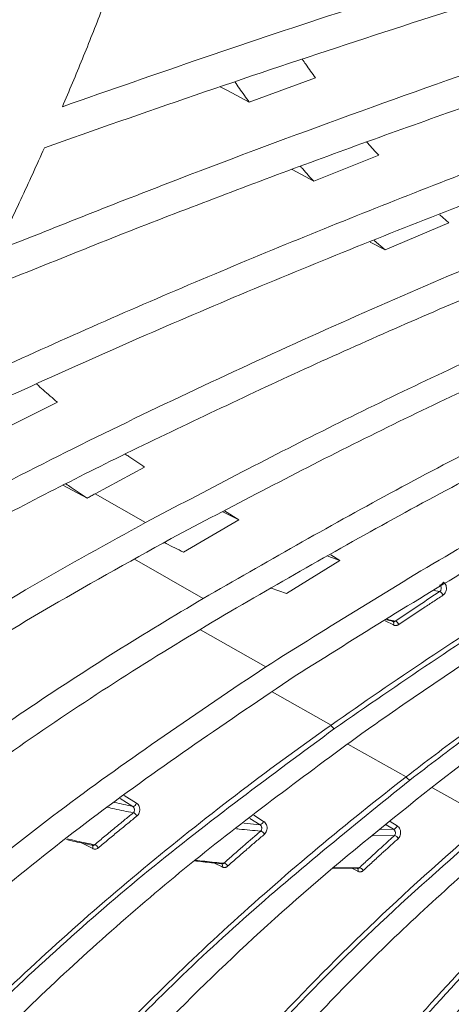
# Model space of a CAD drawing. Header units: millimetres. Extents: x 0 to 1118, y 0 to 864.
# Tile 198 of 256: x 902.45 to 908.26, y 119.35 to 132.62. Entities that reach past the tile are written whole.
import ezdxf

# ---------------------------------------------------------------- set-up
doc = ezdxf.new("R2010")
doc.units = ezdxf.units.MM

msp = doc.modelspace()

# ---------------------------------------------------------------- linework, layer by layer
at = {"color": 7, "linetype": 'Continuous', "lineweight": 15}
for p, q in [((906.435, 131.838), (905.544, 131.508)), ((907.287, 130.794), (906.412, 130.444)), ((906.119, 130.6), (906.412, 130.444)), ((908.109, 129.99), (908.23, 129.885)), ((908.23, 129.885), (907.373, 129.517)), ((907.171, 129.624), (907.373, 129.517)), ((907.225, 129.646), (907.373, 129.517)), ((902.959, 127.464), (902.158, 127.063)), ((904.134, 126.59), (903.469, 126.231)), ((903.36, 126.171), (903.031, 126.344)), ((903.469, 126.231), (904.145, 125.841)), ((905.185, 125.986), (905.403, 125.879)), ((905.211, 126), (905.403, 125.879)), ((905.403, 125.879), (904.657, 125.444)), ((906.762, 125.332), (906.045, 124.886)), ((906.601, 125.387), (906.762, 125.332)), ((906.64, 125.408), (906.762, 125.332)), ((905.839, 124.956), (906.045, 124.886)), ((907.475, 124.511), (907.39, 124.529)), ((905.17, 121.243), (905.17, 121.243))]:
    msp.add_line(p, q, dxfattribs=at)
at = {"color": 9, "linetype": 'Continuous', "lineweight": 15}
for p, q in [((903.998, 125.347), (904.922, 124.818)), ((908.107, 124.911), (908.036, 124.926)), ((907.485, 124.461), (907.374, 124.519)), ((904.886, 124.398), (905.766, 123.898)), ((906.645, 123.111), (905.853, 123.558)), ((907.658, 122.414), (906.872, 122.855)), ((908.771, 121.841), (908.002, 122.27)), ((903.859, 122.162), (904.024, 122.059)), ((903.973, 122.016), (903.802, 122.123)), ((905.607, 121.895), (905.737, 121.814)), ((905.47, 121.79), (905.688, 121.769)), ((905.688, 121.769), (905.552, 121.853)), ((907.487, 121.707), (907.388, 121.768)), ((907.442, 121.812), (907.535, 121.755)), ((907.498, 121.621), (907.205, 121.618)), ((907.312, 121.705), (907.487, 121.707)), ((903.435, 121.447), (903.291, 121.52)), ((905.178, 121.2), (905.076, 121.252)), ((907.006, 121.14), (906.916, 121.186))]:
    msp.add_line(p, q, dxfattribs=at)
at = {"color": 7, "linetype": 'Continuous', "lineweight": 15, "flags": 128}
msp.add_lwpolyline([(905.153, 131.718), (905.249, 131.666), (905.544, 131.508)], dxfattribs=at)
at = {"color": 9, "linetype": 'Continuous', "lineweight": 15, "flags": 128}
for points in [[(907.479, 124.51), (907.48, 124.509), (907.484, 124.506), (907.487, 124.501), (907.489, 124.495), (907.49, 124.487), (907.489, 124.479), (907.488, 124.47), (907.485, 124.461)], [(903.428, 121.491), (903.428, 121.491), (903.432, 121.488), (903.435, 121.483), (903.437, 121.478), (903.438, 121.471), (903.438, 121.463), (903.437, 121.455), (903.435, 121.447)], [(905.17, 121.243), (905.174, 121.24), (905.177, 121.236), (905.18, 121.231), (905.181, 121.224), (905.181, 121.216), (905.18, 121.208), (905.178, 121.2)]]:
    msp.add_lwpolyline(points, dxfattribs=at)
at = {"color": 7, "linetype": 'Continuous', "lineweight": 15}
for centre, radius, start, end in [((908.103, 125.057), 0.0581, 275.4237, 342.5562), ((908.08, 124.838), 0.0777, 18.9218, 69.2585), ((907.483, 124.441), 0.0787, 19.6005, 69.3525), ((906.72, 123.139), 0.0806, 200.8841, 249.5568), ((907.726, 122.443), 0.0744, 202.6903, 255.551), ((903.967, 122.075), 0.0596, 276.2591, 344.1319), ((903.958, 121.853), 0.0788, 24.6013, 73.7755), ((905.676, 121.831), 0.0635, 280.5041, 344.6388), ((907.471, 121.772), 0.0672, 284.4199, 345.2359), ((905.682, 121.61), 0.0737, 25.4569, 78.3648), ((907.489, 121.552), 0.0696, 26.3299, 82.8086), ((903.439, 121.423), 0.0781, 25.495, 74.9183), ((905.187, 121.177), 0.0733, 26.3785, 79.4631), ((907.018, 121.119), 0.0693, 27.2767, 83.8558)]:
    msp.add_arc(centre, radius, start, end, dxfattribs=at)
at = {"color": 9, "linetype": 'Continuous', "lineweight": 15}
msp.add_arc((906.974, 121.154), 0.0351, 336.018, 48.9419, dxfattribs=at)
at = {"color": 7, "linetype": 'Continuous', "lineweight": 15}
for points, knots in [([(903.026, 131.449), (903.662, 131.671), (904.935, 132.115), (906.849, 132.754), (908.765, 133.375), (910.045, 133.774), (910.685, 133.973)], [0, 0, 0, 0, 0.250082, 0.500164, 0.750065, 1, 1, 1, 1]), ([(910.933, 133.577), (910.251, 133.367), (908.887, 132.949), (906.847, 132.29), (904.812, 131.609), (903.46, 131.133), (902.783, 130.895)], [0, 0, 0, 0, 0.250104, 0.500209, 0.750075, 1, 1, 1, 1]), ([(902.139, 129.507), (902.908, 129.813), (904.444, 130.426), (906.76, 131.29), (909.082, 132.117), (910.634, 132.635), (911.411, 132.894)], [0, 0, 0, 0, 0.25018, 0.50036, 0.750134, 1, 1, 1, 1]), ([(903.556, 132.751), (903.514, 132.641), (903.428, 132.421), (903.296, 132.094), (903.163, 131.77), (903.071, 131.556), (903.026, 131.449)], [0, 0, 0, 0, 0.250041, 0.500082, 0.750035, 1, 1, 1, 1]), ([(911.69, 132.538), (910.865, 132.266), (909.216, 131.724), (906.754, 130.847), (904.302, 129.927), (902.677, 129.271), (901.865, 128.944)], [0, 0, 0, 0, 0.250219, 0.500441, 0.750155, 1, 1, 1, 1]), ([(906.258, 132.089), (906.274, 132.066), (906.332, 131.981), (906.391, 131.898), (906.435, 131.838)], [0, 0, 0, 0, 0.270439, 1, 1, 1, 1]), ([(901.101, 127.431), (902.019, 127.85), (903.856, 128.688), (906.632, 129.847), (909.421, 130.938), (911.29, 131.599), (912.225, 131.929)], [0, 0, 0, 0, 0.2503558, 0.500713, 0.7502461, 1, 1, 1, 1]), ([(905.35, 131.784), (905.37, 131.755), (905.434, 131.661), (905.499, 131.57), (905.544, 131.508)], [0, 0, 0, 0, 0.315417, 1, 1, 1, 1]), ([(912.534, 131.615), (911.544, 131.269), (909.564, 130.579), (906.618, 129.423), (903.693, 128.189), (901.764, 127.296), (900.799, 126.848)], [0, 0, 0, 0, 0.250464, 0.500929, 0.750336, 1, 1, 1, 1]), ([(899.912, 125.157), (900.997, 125.727), (903.166, 126.867), (906.46, 128.413), (909.777, 129.842), (912.007, 130.669), (913.123, 131.083)], [0, 0, 0, 0, 0.2507374, 0.5014794, 0.7505075, 1, 1, 1, 1]), ([(902.783, 130.895), (902.731, 130.778), (902.626, 130.544), (902.466, 130.196), (902.304, 129.85), (902.194, 129.622), (902.139, 129.507)], [0, 0, 0, 0, 0.250027, 0.500055, 0.750024, 1, 1, 1, 1]), ([(907.128, 130.972), (907.132, 130.966), (907.185, 130.906), (907.238, 130.847), (907.287, 130.794)], [0, 0, 0, 0, 0.092566, 1, 1, 1, 1]), ([(913.461, 130.812), (912.641, 130.515), (910.999, 129.921), (908.559, 128.924), (906.136, 127.859), (904.539, 127.089), (903.74, 126.703)], [0, 0, 0, 0, 0.250486, 0.500971, 0.750361, 1, 1, 1, 1]), ([(906.234, 130.643), (906.244, 130.632), (906.302, 130.564), (906.362, 130.498), (906.412, 130.444)], [0, 0, 0, 0, 0.167105, 1, 1, 1, 1]), ([(904.145, 125.841), (904.963, 126.272), (906.6, 127.134), (909.083, 128.311), (911.581, 129.403), (913.261, 130.041), (914.101, 130.36)], [0, 0, 0, 0, 0.250623, 0.501251, 0.750433, 1, 1, 1, 1]), ([(914.467, 130.134), (913.621, 129.817), (911.928, 129.185), (909.42, 128.093), (906.937, 126.917), (905.306, 126.056), (904.491, 125.626)], [0, 0, 0, 0, 0.2507285, 0.5014517, 0.7505556, 1, 1, 1, 1]), ([(904.922, 124.818), (905.759, 125.299), (907.435, 126.261), (909.984, 127.561), (912.555, 128.752), (914.288, 129.426), (915.155, 129.764)], [0, 0, 0, 0, 0.250915, 0.501839, 0.750638, 1, 1, 1, 1]), ([(915.547, 129.583), (914.671, 129.248), (912.92, 128.577), (910.338, 127.385), (907.79, 126.086), (906.126, 125.128), (905.294, 124.648)], [0, 0, 0, 0, 0.2510582, 0.5021026, 0.750826, 1, 1, 1, 1]), ([(905.766, 123.898), (906.621, 124.434), (908.333, 125.506), (910.948, 126.937), (913.593, 128.234), (915.383, 128.942), (916.28, 129.297)], [0, 0, 0, 0, 0.251295, 0.502603, 0.750903, 1, 1, 1, 1]), ([(916.695, 129.163), (916.241, 128.991), (915.332, 128.648), (913.53, 127.877), (911.315, 126.805), (908.705, 125.371), (907.01, 124.307), (906.162, 123.774)], [0, 0, 0, 0, 0.125655, 0.251443, 0.502825, 0.751124, 1, 1, 1, 1]), ([(902.681, 127.708), (902.709, 127.682), (902.801, 127.599), (902.894, 127.519), (902.959, 127.464)], [0, 0, 0, 0, 0.304159, 1, 1, 1, 1]), ([(903.74, 126.703), (903.375, 126.52), (902.643, 126.154), (901.571, 125.576), (900.517, 124.98), (899.832, 124.564), (899.49, 124.355)], [0, 0, 0, 0, 0.250846, 0.501692, 0.750759, 1, 1, 1, 1]), ([(903.872, 126.766), (903.889, 126.754), (903.975, 126.694), (904.063, 126.636), (904.134, 126.59)], [0, 0, 0, 0, 0.19476, 1, 1, 1, 1]), ([(906.645, 123.111), (906.645, 123.111), (907.507, 123.718), (908.877, 124.633), (910.776, 125.796), (911.804, 126.367), (912.318, 126.652)], [0, 0, 0, 0, 0.000002, 0.4671845, 0.7335901, 1, 1, 1, 1]), ([(912.361, 126.603), (911.847, 126.318), (910.82, 125.748), (909.366, 124.856), (907.989, 123.964), (907.124, 123.364), (906.692, 123.064)], [0, 0, 0, 0, 0.266382, 0.532774, 0.766315, 1, 1, 1, 1]), ([(908.093, 122.344), (908.612, 122.738), (909.65, 123.525), (911.179, 124.583), (912.668, 125.546), (913.637, 126.108), (914.122, 126.389)], [0, 0, 0, 0, 0.26548, 0.530952, 0.765344, 1, 1, 1, 1]), ([(903.072, 126.364), (903.096, 126.348), (903.19, 126.282), (903.287, 126.219), (903.36, 126.171)], [0, 0, 0, 0, 0.247694, 1, 1, 1, 1]), ([(903.36, 126.171), (903.369, 126.176), (903.387, 126.186), (903.414, 126.201), (903.442, 126.216), (903.46, 126.226), (903.469, 126.231)], [0, 0, 0, 0, 0.25, 0.5, 0.75, 1, 1, 1, 1]), ([(904.145, 125.841), (903.635, 125.56), (902.615, 124.998), (901.145, 124.099), (899.72, 123.164), (898.816, 122.506), (898.363, 122.177)], [0, 0, 0, 0, 0.251875, 0.503751, 0.751683, 1, 1, 1, 1]), ([(904.491, 125.626), (903.909, 125.304), (902.746, 124.66), (901.08, 123.617), (899.473, 122.529), (898.463, 121.758), (897.958, 121.372)], [0, 0, 0, 0, 0.251806, 0.503615, 0.751541, 1, 1, 1, 1]), ([(904.397, 125.573), (904.406, 125.569), (904.491, 125.524), (904.579, 125.482), (904.657, 125.444)], [0, 0, 0, 0, 0.102662, 1, 1, 1, 1]), ([(908.108, 124.999), (908.112, 124.996), (908.12, 124.99), (908.127, 124.976), (908.13, 124.96), (908.129, 124.943), (908.123, 124.927), (908.115, 124.916), (908.109, 124.912), (908.107, 124.911)], [0, 0, 0, 0, 0.154874, 0.309788, 0.464832, 0.620092, 0.775546, 0.931091, 1, 1, 1, 1]), ([(908.158, 125.04), (908.166, 125.034), (908.181, 125.022), (908.195, 124.993), (908.201, 124.96), (908.198, 124.926), (908.185, 124.895), (908.169, 124.874), (908.157, 124.866), (908.153, 124.863)], [0, 0, 0, 0, 0.155065, 0.31013, 0.465229, 0.620428, 0.775744, 0.931139, 1, 1, 1, 1]), ([(904.922, 124.818), (904.528, 124.582), (903.74, 124.109), (902.595, 123.362), (901.479, 122.588), (900.058, 121.533), (898.367, 120.163), (897.15, 118.992), (896.539, 118.404)], [0, 0, 0, 0, 0.1267357, 0.2535946, 0.3803315, 0.5072022, 0.7530432, 1, 1, 1, 1]), ([(907.51, 124.514), (907.564, 124.55), (907.672, 124.623), (907.871, 124.755), (908.016, 124.851), (908.107, 124.911)], [0, 0, 0, 0, 0.270761, 0.541524, 1, 1, 1, 1]), ([(908.153, 124.863), (908.108, 124.833), (908.016, 124.773), (907.871, 124.677), (907.718, 124.575), (907.611, 124.503), (907.557, 124.467)], [0, 0, 0, 0, 0.229236, 0.458474, 0.729236, 1, 1, 1, 1]), ([(905.294, 124.648), (904.85, 124.381), (903.962, 123.846), (902.678, 122.994), (901.432, 122.108), (899.858, 120.899), (898.002, 119.322), (896.697, 117.97), (896.043, 117.292)], [0, 0, 0, 0, 0.126911, 0.253985, 0.380897, 0.507989, 0.753244, 1, 1, 1, 1]), ([(907.403, 124.537), (907.41, 124.535), (907.446, 124.527), (907.482, 124.52), (907.51, 124.514)], [0, 0, 0, 0, 0.194477, 1, 1, 1, 1]), ([(907.483, 124.508), (907.482, 124.509), (907.479, 124.509), (907.476, 124.511), (907.475, 124.511)], [0, 0, 0, 0, 0.456931, 1, 1, 1, 1]), ([(907.485, 124.461), (907.488, 124.46), (907.494, 124.457), (907.504, 124.455), (907.517, 124.453), (907.53, 124.455), (907.544, 124.459), (907.553, 124.464), (907.557, 124.467)], [0, 0, 0, 0, 0.128404, 0.258605, 0.441302, 0.629305, 0.812004, 1, 1, 1, 1]), ([(907.058, 122.997), (907.181, 123.083), (907.427, 123.256), (907.797, 123.511), (908.168, 123.764), (908.558, 124.025), (908.826, 124.2), (908.968, 124.294)], [0, 0, 0, 0, 0.194469, 0.388948, 0.583454, 0.77797, 1, 1, 1, 1]), ([(910.141, 124.151), (909.996, 124.049), (909.705, 123.847), (909.152, 123.453), (908.485, 122.965), (907.967, 122.569), (907.708, 122.371)], [0, 0, 0, 0, 0.177201, 0.354417, 0.677168, 1, 1, 1, 1]), ([(907.658, 122.414), (907.658, 122.414), (907.916, 122.614), (908.436, 123.007), (909.194, 123.564), (909.695, 123.917), (909.933, 124.084)], [0, 0, 0, 0, 0.000005, 0.345175, 0.690429, 1, 1, 1, 1]), ([(905.766, 123.898), (904.849, 123.279), (903.01, 122.039), (900.628, 120.059), (898.546, 118.055), (896.764, 116.037), (895.166, 113.911), (894.308, 112.425), (893.878, 111.679)], [0, 0, 0, 0, 0.1814104, 0.3640156, 0.5204421, 0.6777982, 0.8383009, 1, 1, 1, 1]), ([(906.162, 123.774), (905.258, 123.163), (903.445, 121.938), (901.052, 119.946), (898.921, 117.886), (897.064, 115.756), (895.436, 113.504), (894.092, 111.168), (893.028, 108.782), (892.593, 107.191), (892.375, 106.392)], [0, 0, 0, 0, 0.130981, 0.262824, 0.383159, 0.504312, 0.62825, 0.753257, 0.876035, 1, 1, 1, 1]), ([(894.535, 107.297), (894.535, 107.297), (894.702, 107.934), (895.106, 109.214), (895.928, 111.141), (896.965, 113.061), (898.274, 115.054), (899.878, 117.088), (901.841, 119.179), (904.089, 121.207), (905.769, 122.494), (906.645, 123.111), (906.645, 123.111)], [0, 0, 0, 0, 0.000001, 0.110599, 0.221888, 0.335251, 0.449288, 0.5812, 0.714035, 0.856533, 0.999999, 1, 1, 1, 1]), ([(906.692, 123.064), (905.842, 122.436), (904.136, 121.177), (901.905, 119.149), (899.937, 117.061), (898.349, 115.049), (897.054, 113.086), (896.025, 111.191), (895.175, 109.25), (894.791, 107.942), (894.598, 107.286)], [0, 0, 0, 0, 0.142525, 0.285991, 0.417919, 0.550745, 0.661409, 0.772687, 0.885977, 1, 1, 1, 1]), ([(895.13, 107.512), (895.334, 108.188), (895.744, 109.545), (896.672, 111.59), (897.828, 113.626), (899.234, 115.639), (900.866, 117.6), (902.723, 119.495), (904.776, 121.316), (906.296, 122.435), (907.058, 122.997)], [0, 0, 0, 0, 0.1199702, 0.2408114, 0.3642746, 0.488588, 0.6145624, 0.7413129, 0.8703049, 1, 1, 1, 1]), ([(897.359, 108.559), (897.359, 108.559), (897.499, 109.033), (897.821, 109.985), (898.425, 111.414), (899.151, 112.84), (900.14, 114.501), (901.467, 116.372), (903.241, 118.455), (905.296, 120.488), (906.847, 121.788), (907.658, 122.414), (907.658, 122.414)], [0, 0, 0, 0, 0.000001, 0.095614, 0.191564, 0.288515, 0.385792, 0.533518, 0.682278, 0.8406, 0.999999, 1, 1, 1, 1]), ([(907.708, 122.371), (906.922, 121.736), (905.345, 120.461), (903.307, 118.428), (901.527, 116.348), (900.207, 114.488), (899.222, 112.839), (898.501, 111.423), (897.885, 109.99), (897.576, 109.028), (897.422, 108.547)], [0, 0, 0, 0, 0.158348, 0.317744, 0.465485, 0.614233, 0.710022, 0.805809, 0.902905, 1, 1, 1, 1]), ([(897.951, 108.775), (898.178, 109.448), (898.634, 110.799), (899.626, 112.812), (900.833, 114.795), (902.16, 116.591), (903.544, 118.203), (904.94, 119.639), (906.448, 121.03), (907.545, 121.906), (908.093, 122.344)], [0, 0, 0, 0, 0.138662, 0.278334, 0.416981, 0.556523, 0.666638, 0.776757, 0.888377, 1, 1, 1, 1]), ([(903.973, 122.016), (903.977, 122.013), (903.985, 122.007), (903.993, 121.993), (903.997, 121.976), (903.997, 121.959), (903.992, 121.943), (903.985, 121.933), (903.981, 121.929), (903.98, 121.929)], [0, 0, 0, 0, 0.158735, 0.317948, 0.478172, 0.639607, 0.801824, 0.964039, 1, 1, 1, 1]), ([(904.03, 121.886), (904.032, 121.887), (904.041, 121.895), (904.055, 121.914), (904.066, 121.946), (904.069, 121.98), (904.062, 122.013), (904.047, 122.041), (904.032, 122.053), (904.024, 122.059)], [0, 0, 0, 0, 0.035913, 0.197545, 0.358927, 0.519769, 0.680016, 0.839979, 1, 1, 1, 1]), ([(903.46, 121.498), (903.506, 121.537), (903.598, 121.614), (903.731, 121.724), (903.858, 121.829), (903.94, 121.895), (903.98, 121.929)], [0, 0, 0, 0, 0.267089, 0.534183, 0.76709, 1, 1, 1, 1]), ([(904.03, 121.886), (903.989, 121.853), (903.908, 121.786), (903.78, 121.682), (903.648, 121.572), (903.556, 121.495), (903.51, 121.456)], [0, 0, 0, 0, 0.2329068, 0.4658175, 0.7329058, 1, 1, 1, 1]), ([(900.199, 109.936), (900.199, 109.936), (900.368, 110.448), (900.756, 111.475), (901.483, 113.016), (902.354, 114.551), (903.371, 116.079), (904.529, 117.586), (905.82, 119.06), (907.231, 120.484), (908.246, 121.395), (908.771, 121.841), (908.771, 121.841)], [0, 0, 0, 0, 0.000001, 0.12194, 0.244383, 0.368326, 0.492753, 0.619352, 0.746416, 0.873, 0.999999, 1, 1, 1, 1]), ([(908.824, 121.801), (908.311, 121.352), (907.283, 120.452), (905.881, 119.029), (904.588, 117.559), (903.438, 116.064), (902.43, 114.553), (901.564, 113.031), (900.822, 111.484), (900.449, 110.444), (900.262, 109.924)], [0, 0, 0, 0, 0.126596, 0.253598, 0.380205, 0.507267, 0.629479, 0.751687, 0.875845, 1, 1, 1, 1]), ([(900.787, 110.154), (900.98, 110.684), (901.367, 111.744), (902.143, 113.327), (903.057, 114.893), (903.854, 116.054), (904.734, 117.223), (905.773, 118.482), (907.356, 120.162), (908.603, 121.264), (909.226, 121.815)], [0, 0, 0, 0, 0.129045, 0.258095, 0.387105, 0.516119, 0.549984, 0.68551, 0.842751, 1, 1, 1, 1]), ([(905.697, 121.682), (905.697, 121.683), (905.701, 121.687), (905.708, 121.696), (905.712, 121.712), (905.712, 121.729), (905.708, 121.746), (905.699, 121.76), (905.692, 121.766), (905.688, 121.769)], [0, 0, 0, 0, 0.03361, 0.195613, 0.357655, 0.519227, 0.680033, 0.840177, 1, 1, 1, 1]), ([(905.748, 121.641), (905.75, 121.643), (905.759, 121.651), (905.772, 121.669), (905.782, 121.701), (905.784, 121.735), (905.776, 121.768), (905.76, 121.797), (905.745, 121.809), (905.737, 121.814)], [0, 0, 0, 0, 0.0335858, 0.1952219, 0.356709, 0.5178709, 0.678674, 0.8393098, 1, 1, 1, 1]), ([(907.552, 121.583), (907.553, 121.584), (907.561, 121.592), (907.574, 121.61), (907.583, 121.642), (907.583, 121.676), (907.575, 121.708), (907.559, 121.737), (907.543, 121.749), (907.535, 121.755)], [0, 0, 0, 0, 0.031517, 0.1931699, 0.3547598, 0.5162082, 0.6774992, 0.8387241, 1, 1, 1, 1]), ([(905.2, 121.249), (905.244, 121.288), (905.332, 121.366), (905.459, 121.477), (905.58, 121.582), (905.658, 121.649), (905.697, 121.682)], [0, 0, 0, 0, 0.267413, 0.534832, 0.767414, 1, 1, 1, 1]), ([(905.748, 121.641), (905.71, 121.608), (905.632, 121.542), (905.511, 121.437), (905.384, 121.326), (905.296, 121.249), (905.252, 121.21)], [0, 0, 0, 0, 0.232582, 0.465169, 0.732581, 1, 1, 1, 1]), ([(907.025, 121.188), (907.067, 121.227), (907.151, 121.304), (907.271, 121.415), (907.387, 121.521), (907.461, 121.587), (907.498, 121.621)], [0, 0, 0, 0, 0.267833, 0.535672, 0.767834, 1, 1, 1, 1]), ([(907.498, 121.621), (907.499, 121.621), (907.503, 121.625), (907.508, 121.635), (907.512, 121.65), (907.512, 121.667), (907.507, 121.684), (907.499, 121.698), (907.491, 121.704), (907.487, 121.707)], [0, 0, 0, 0, 0.031522, 0.193354, 0.355257, 0.516955, 0.678269, 0.839226, 1, 1, 1, 1]), ([(903.423, 121.493), (903.385, 121.501), (903.271, 121.524), (903.158, 121.55), (903.082, 121.567)], [0, 0, 0, 0, 0.3331737, 1, 1, 1, 1]), ([(903.095, 121.578), (903.179, 121.558), (903.3, 121.53), (903.423, 121.506), (903.46, 121.498)], [0, 0, 0, 0, 0.6958225, 1, 1, 1, 1]), ([(903.46, 121.498), (903.458, 121.497), (903.454, 121.494), (903.448, 121.491), (903.442, 121.489), (903.435, 121.489), (903.429, 121.49), (903.425, 121.492), (903.423, 121.493)], [0, 0, 0, 0, 0.170016, 0.344919, 0.51395, 0.688018, 0.842063, 1, 1, 1, 1]), ([(907.552, 121.583), (907.515, 121.549), (907.441, 121.483), (907.325, 121.378), (907.205, 121.267), (907.121, 121.189), (907.079, 121.151)], [0, 0, 0, 0, 0.232162, 0.464329, 0.732161, 1, 1, 1, 1]), ([(903.054, 111.43), (903.054, 111.43), (903.206, 111.848), (903.545, 112.684), (904.151, 113.94), (904.857, 115.191), (905.672, 116.455), (906.599, 117.721), (907.636, 118.982), (908.765, 120.213), (909.575, 121.007), (909.994, 121.398), (909.994, 121.398)], [0, 0, 0, 0, 0.000001, 0.120491, 0.241318, 0.363143, 0.485292, 0.613809, 0.742673, 0.871177, 0.999999, 1, 1, 1, 1]), ([(910.049, 121.362), (909.639, 120.969), (908.819, 120.182), (907.697, 118.954), (906.658, 117.695), (905.737, 116.436), (904.926, 115.184), (904.224, 113.94), (903.609, 112.683), (903.281, 111.839), (903.117, 111.417)], [0, 0, 0, 0, 0.128512, 0.257337, 0.385858, 0.514722, 0.635391, 0.756058, 0.87803, 1, 1, 1, 1]), ([(903.435, 121.447), (903.438, 121.445), (903.446, 121.441), (903.459, 121.439), (903.472, 121.439), (903.485, 121.442), (903.498, 121.447), (903.506, 121.453), (903.51, 121.456)], [0, 0, 0, 0, 0.1547917, 0.3133549, 0.4825956, 0.6567845, 0.8259446, 1, 1, 1, 1]), ([(903.636, 111.651), (903.808, 112.086), (904.151, 112.957), (904.803, 114.259), (905.551, 115.552), (906.386, 116.803), (907.293, 118.011), (908.267, 119.173), (909.318, 120.314), (910.084, 121.049), (910.467, 121.416)], [0, 0, 0, 0, 0.128261, 0.256923, 0.385178, 0.513803, 0.634798, 0.755794, 0.877896, 1, 1, 1, 1]), ([(905.164, 121.244), (905.122, 121.248), (905, 121.259), (904.88, 121.273), (904.802, 121.282)], [0, 0, 0, 0, 0.351051, 1, 1, 1, 1]), ([(904.811, 121.29), (904.899, 121.28), (905.028, 121.265), (905.158, 121.253), (905.2, 121.249)], [0, 0, 0, 0, 0.67858, 1, 1, 1, 1]), ([(905.176, 121.241), (905.176, 121.241), (905.178, 121.24), (905.183, 121.241), (905.189, 121.242), (905.195, 121.245), (905.198, 121.248), (905.2, 121.249)], [0, 0, 0, 0, 0.022058, 0.262525, 0.510137, 0.751566, 1, 1, 1, 1]), ([(905.178, 121.2), (905.182, 121.198), (905.19, 121.195), (905.203, 121.192), (905.216, 121.192), (905.229, 121.195), (905.241, 121.201), (905.249, 121.207), (905.252, 121.21)], [0, 0, 0, 0, 0.156449, 0.316816, 0.485205, 0.658503, 0.826814, 1, 1, 1, 1]), ([(905.921, 113.041), (905.921, 113.041), (906.19, 113.715), (906.819, 115.069), (908.039, 117.108), (909.534, 119.133), (910.708, 120.453), (911.333, 121.097), (911.333, 121.097)], [0, 0, 0, 0, 0.000001, 0.243684, 0.489146, 0.744587, 0.999999, 1, 1, 1, 1]), ([(911.391, 121.065), (911.084, 120.741), (910.471, 120.094), (909.626, 119.097), (908.837, 118.082), (907.897, 116.741), (906.872, 115.056), (906.281, 113.705), (905.985, 113.027)], [0, 0, 0, 0, 0.127618, 0.255445, 0.383068, 0.510918, 0.754586, 1, 1, 1, 1]), ([(906.496, 113.265), (906.642, 113.609), (906.933, 114.298), (907.459, 115.328), (908.047, 116.353), (908.906, 117.682), (910.109, 119.307), (911.25, 120.54), (911.822, 121.159)], [0, 0, 0, 0, 0.1270477, 0.2543485, 0.3813922, 0.5086732, 0.7535609, 1, 1, 1, 1]), ([(906.989, 121.182), (906.945, 121.182), (906.838, 121.18), (906.733, 121.181), (906.672, 121.181)], [0, 0, 0, 0, 0.419707, 1, 1, 1, 1]), ([(906.678, 121.187), (906.75, 121.186), (906.865, 121.185), (906.981, 121.187), (907.025, 121.188)], [0, 0, 0, 0, 0.620541, 1, 1, 1, 1]), ([(907.005, 121.179), (907.005, 121.179), (907.003, 121.178), (907, 121.18), (906.997, 121.181)], [0, 0, 0, 0, 0.002005, 1, 1, 1, 1]), ([(907.005, 121.179), (907.006, 121.179), (907.009, 121.179), (907.014, 121.18), (907.02, 121.183), (907.023, 121.186), (907.025, 121.188)], [0, 0, 0, 0, 0.143539, 0.431365, 0.711612, 1, 1, 1, 1]), ([(907.006, 121.14), (907.01, 121.138), (907.018, 121.135), (907.031, 121.133), (907.044, 121.133), (907.056, 121.136), (907.069, 121.142), (907.076, 121.148), (907.079, 121.151)], [0, 0, 0, 0, 0.157925, 0.319904, 0.487533, 0.660036, 0.82759, 1, 1, 1, 1])]:
    msp.add_open_spline(points, degree=3, knots=knots, dxfattribs=at)
at = {"color": 9, "linetype": 'Continuous', "lineweight": 15}
for points, knots in [([(907.51, 124.514), (907.508, 124.513), (907.504, 124.51), (907.498, 124.508), (907.491, 124.507), (907.486, 124.508), (907.484, 124.508), (907.483, 124.508)], [0, 0, 0, 0, 0.240409, 0.487776, 0.728009, 0.975225, 1, 1, 1, 1]), ([(903.98, 121.929), (903.895, 121.946), (903.779, 121.97), (903.664, 121.997), (903.633, 122.004)], [0, 0, 0, 0, 0.730852, 1, 1, 1, 1]), ([(903.725, 122.069), (903.726, 122.069), (903.808, 122.05), (903.891, 122.033), (903.973, 122.016)], [0, 0, 0, 0, 0.008533, 1, 1, 1, 1]), ([(905.697, 121.682), (905.6, 121.691), (905.49, 121.7), (905.382, 121.713), (905.37, 121.714)], [0, 0, 0, 0, 0.885326, 1, 1, 1, 1])]:
    msp.add_open_spline(points, degree=3, knots=knots, dxfattribs=at)

doc.saveas('drawing.dxf')
